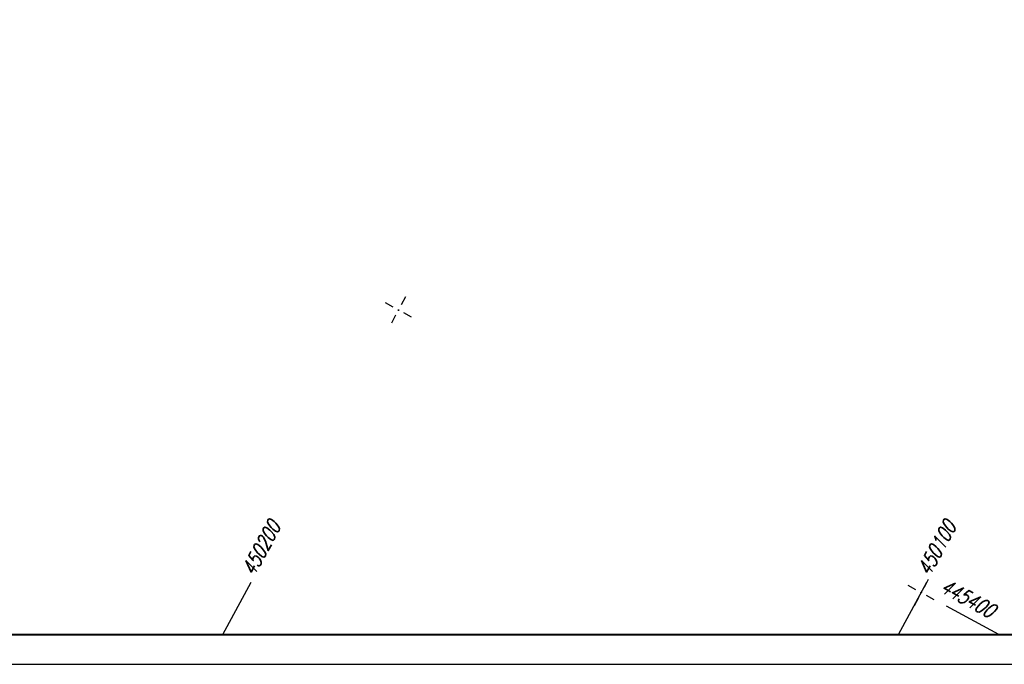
# Model space of a CAD drawing. Extents: x 0 to 1135, y 0 to 420.
# Tile 6 of 55: x 253 to 419, y 0 to 109. Entities that reach past the tile are written whole.
import ezdxf

# ---------------------------------------------------------------- set-up
doc = ezdxf.new("R2010")
doc.units = 0
doc.header["$LTSCALE"] = 2
doc.header["$MEASUREMENT"] = 0
doc.linetypes.add('AUSGEZOGEN', pattern=[0])
doc.layers.get('0').update_dxf_attribs({"color": 8, "linetype": 'AUSGEZOGEN'})
doc.layers.add('NETZ', color=250, linetype='AUSGEZOGEN')
doc.layers.add('RAHMEN', color=250, linetype='AUSGEZOGEN')
doc.styles.add('ROMANS', font='romans.shx', dxfattribs={"width": 0.8})

# ---------------------------------------------------------------- blocks, each defined once
blk = doc.blocks.new('IKR')
at = {"color": 0}
for p, q in [((0, 1), (0, 2.5)), ((-2.5, 0), (-1, 0)), ((1, 0), (2.5, 0)), ((0, -2.5), (0, -1))]:
    blk.add_line(p, q, dxfattribs=at)
blk.add_circle((0, 0), 0.05, dxfattribs=at)
blk.add_point((0, 0), dxfattribs=at)

msp = doc.modelspace()

# ---------------------------------------------------------------- linework, layer by layer
at = {"layer": 'NETZ'}
for p, q in [((287.08, 5.02), (291.84, 13.82)), ((400.76, 5.02), (405.52, 13.82)), ((417.62, 5.02), (408.83, 9.78))]:
    msp.add_line(p, q, dxfattribs=at)
at = {"layer": 'RAHMEN'}
msp.add_line((0, 0), (950, 0), dxfattribs=at)
at = {"layer": 'RAHMEN', "const_width": 0.35}
msp.add_lwpolyline([(25, 5), (1130, 5), (1130, 415), (25, 415), (25, 5)], dxfattribs=at)

# ---------------------------------------------------------------- block references
at = {"layer": 'NETZ', "rotation": 151.5965}
for p in [(316.62, 59.64), (404.58, 12.07)]:
    msp.add_blockref('IKR', p, dxfattribs=at)

# ---------------------------------------------------------------- texts
at = {"layer": 'NETZ', "style": 'ROMANS', "oblique": 16.6, "width": 0.75}
for s, rotation, p in [('450200', 61.5965, (292.31, 14.7)), ('450100', 61.5965, (406, 14.7)), ('445400', 331.5965, (407.6, 12.3))]:
    msp.add_text(s, height=2.5, rotation=rotation, dxfattribs=at).set_placement(p)

doc.saveas('drawing.dxf')
